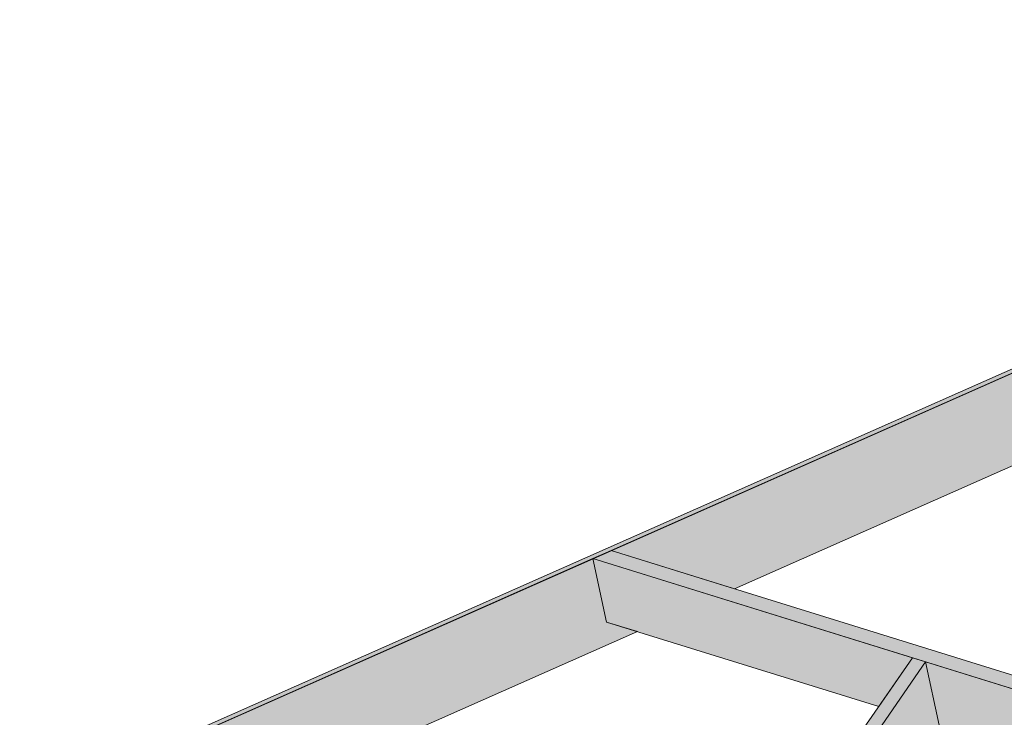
# Model space of a CAD drawing. Header units: millimetres. Extents: x 0 to 1517, y -116 to 725.
# Tile 246 of 256: x 1033 to 1061, y 389 to 410. Entities that reach past the tile are written whole.
import ezdxf

# ---------------------------------------------------------------- set-up
doc = ezdxf.new("R2010")
doc.units = ezdxf.units.MM
doc.layers.add('Ech.1_75', color=7, linetype='Continuous')

msp = doc.modelspace()

# ---------------------------------------------------------------- hatches: boundary and pattern name
at = {"layer": 'Ech.1_75', "linetype": 'Continuous', "lineweight": 5, "true_color": 0xf7e0b3, "transparency": 33554687}
for points in [[(948.736, 349.5), (949.137, 349.552), (1095.62, 414.44), (1095.454, 414.492), (948.736, 349.5)], [(1065.887, 398.584), (1064.996, 398.861), (1064.596, 400.698), (1050.097, 394.275), (1053.661, 393.168), (1065.887, 398.584)], [(1035.065, 387.616), (1038.629, 386.509), (1050.855, 391.925), (1049.964, 392.202), (1049.564, 394.039), (1035.065, 387.616)]]:
    msp.add_hatch(color=254, dxfattribs=at).paths.add_polyline_path(points)
at = {"layer": 'Ech.1_75', "linetype": 'Continuous', "lineweight": 5, "true_color": 0xe0d1b3, "transparency": 33554687}
for points in [[(1099.178, 379.032), (1050.097, 394.275), (1049.564, 394.039), (1098.645, 378.796), (1099.178, 379.032)], [(1049.964, 392.202), (1057.842, 389.755), (1058.814, 391.166), (1049.564, 394.039), (1049.964, 392.202)], [(1085.242, 382.958), (1059.192, 391.049), (1059.591, 389.212), (1084.27, 381.547), (1085.242, 382.958)]]:
    msp.add_hatch(color=254, dxfattribs=at).paths.add_polyline_path(points)
at = {"layer": 'Ech.1_75', "linetype": 'Continuous', "lineweight": 5, "true_color": 0xf7d1b3, "transparency": 33554687}
for points in [[(1059.192, 391.049), (1058.814, 391.166), (1056.815, 388.266), (1057.193, 388.149), (1059.192, 391.049)], [(1057.193, 388.149), (1059.591, 389.212), (1059.192, 391.049), (1057.193, 388.149)]]:
    msp.add_hatch(color=254, dxfattribs=at).paths.add_polyline_path(points)

# ---------------------------------------------------------------- linework, layer by layer
at = {"layer": 'Ech.1_75', "color": 7, "linetype": 'Continuous', "lineweight": 5}
for points in [[(948.736, 349.5), (949.137, 349.552), (1095.62, 414.44), (1095.454, 414.492), (948.736, 349.5)], [(1065.887, 398.584), (1064.996, 398.861), (1064.596, 400.698), (1050.097, 394.275), (1053.661, 393.168), (1065.887, 398.584)], [(1099.178, 379.032), (1050.097, 394.275), (1049.564, 394.039), (1098.645, 378.796), (1099.178, 379.032)], [(1035.065, 387.616), (1038.629, 386.509), (1050.855, 391.925), (1049.964, 392.202), (1049.564, 394.039), (1035.065, 387.616)], [(1049.964, 392.202), (1057.842, 389.755), (1058.814, 391.166), (1049.564, 394.039), (1049.964, 392.202)], [(1059.192, 391.049), (1058.814, 391.166), (1056.815, 388.266), (1057.193, 388.149), (1059.192, 391.049)], [(1057.193, 388.149), (1059.591, 389.212), (1059.192, 391.049), (1057.193, 388.149)], [(1085.242, 382.958), (1059.192, 391.049), (1059.591, 389.212), (1084.27, 381.547), (1085.242, 382.958)]]:
    msp.add_lwpolyline(points, close=True, dxfattribs=at)

doc.saveas('drawing.dxf')
